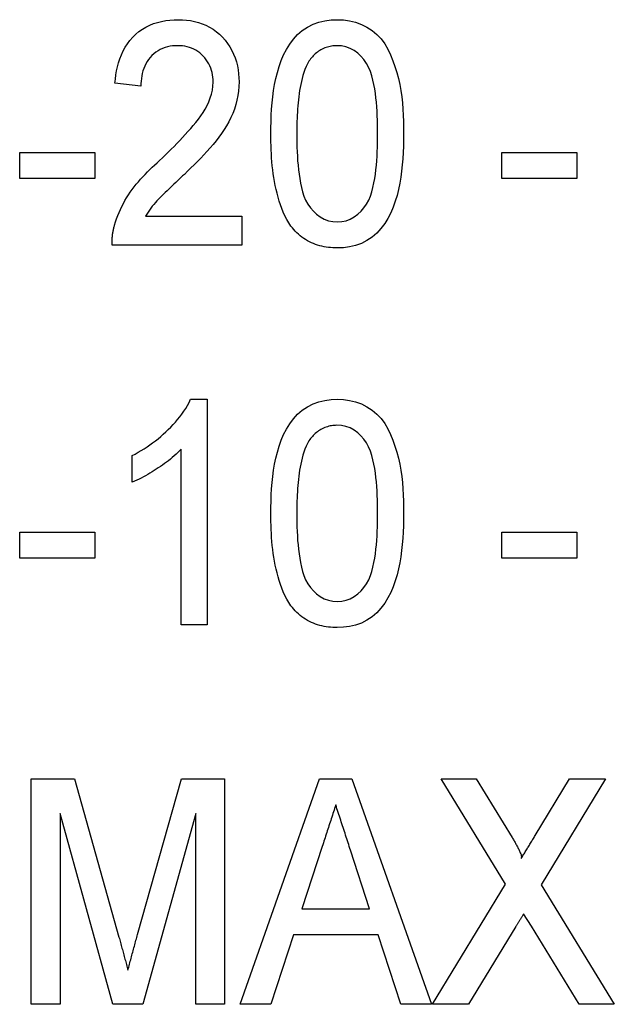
# Model space of a CAD drawing. Header units: millimetres. Extents: x 22 to 3709, y 39 to 349.
# Tile 5 of 17: x 302.11 to 306.08, y 319.5 to 326.05. Entities that reach past the tile are written whole.
import ezdxf

# ---------------------------------------------------------------- set-up
doc = ezdxf.new("R2010")
doc.units = ezdxf.units.MM
doc.layers.add('DETAIL', color=2, linetype='Continuous')

msp = doc.modelspace()

# ---------------------------------------------------------------- linework, layer by layer
at = {"layer": 'DETAIL'}
for p, q in [((302.9225, 325.6121), (302.7494, 325.6313)), ((302.1148, 325.1698), (302.6148, 325.1698)), ((302.1148, 324.9967), (302.1148, 325.1698)), ((302.6148, 325.1698), (302.6148, 324.9967)), ((305.3263, 325.1698), (305.8263, 325.1698)), ((305.3263, 324.9967), (305.3263, 325.1698)), ((305.8263, 325.1698), (305.8263, 324.9967)), ((302.6148, 324.9967), (302.1148, 324.9967)), ((305.8263, 324.9967), (305.3263, 324.9967)), ((302.9537, 324.7467), (303.5955, 324.7467)), ((303.5955, 324.7467), (303.5955, 324.5544)), ((303.5955, 324.5544), (302.7302, 324.5544)), ((303.2533, 323.5275), (303.3648, 323.5275)), ((303.3648, 323.5275), (303.3648, 322.0275)), ((303.1917, 322.0275), (303.1917, 323.1963)), ((302.8648, 322.9752), (302.8648, 323.1525)), ((302.1148, 322.6429), (302.6148, 322.6429)), ((302.1148, 322.4698), (302.1148, 322.6429)), ((302.6148, 322.6429), (302.6148, 322.4698)), ((305.3263, 322.6429), (305.8263, 322.6429)), ((305.3263, 322.4698), (305.3263, 322.6429)), ((305.8263, 322.6429), (305.8263, 322.4698)), ((302.6148, 322.4698), (302.1148, 322.4698)), ((305.8263, 322.4698), (305.3263, 322.4698)), ((303.3648, 322.0275), (303.1917, 322.0275)), ((302.1917, 321.0005), (302.4793, 321.0005)), ((302.1917, 319.5005), (302.1917, 321.0005)), ((302.4793, 321.0005), (302.7761, 319.948)), ((302.9008, 319.966), (303.1929, 321.0005)), ((303.1929, 321.0005), (303.4802, 321.0005)), ((303.4802, 321.0005), (303.4802, 319.5005)), ((303.5832, 319.5005), (304.113, 321.0005)), ((304.113, 321.0005), (304.3287, 321.0005)), ((304.3287, 321.0005), (304.8582, 319.5005)), ((305.3518, 320.3004), (304.9225, 321.0005)), ((304.9225, 321.0005), (305.1562, 321.0005)), ((305.1562, 321.0005), (305.3948, 320.6111)), ((305.549, 320.6237), (305.7785, 321.0005)), ((306.0186, 321.0005), (305.5889, 320.295)), ((305.7785, 321.0005), (306.0186, 321.0005)), ((302.7362, 319.5005), (302.384, 320.7698)), ((302.384, 320.7698), (302.384, 319.5005)), ((303.2878, 320.7698), (302.9354, 319.5005)), ((303.2878, 319.5005), (303.2878, 320.7698)), ((304.1304, 320.5516), (303.9949, 320.1352)), ((304.4462, 320.1352), (304.3191, 320.5255)), ((304.8648, 319.5005), (305.3518, 320.3004)), ((305.5889, 320.295), (306.0763, 319.5005)), ((303.9949, 320.1352), (304.4462, 320.1352)), ((305.524, 320.0198), (305.4723, 320.1036)), ((303.9384, 319.9621), (303.7878, 319.5005)), ((304.5027, 319.9621), (303.9384, 319.9621)), ((304.6532, 319.5005), (304.5027, 319.9621)), ((305.4207, 320.0186), (305.1049, 319.5005)), ((305.8425, 319.5005), (305.524, 320.0198)), ((302.384, 319.5005), (302.1917, 319.5005)), ((302.9354, 319.5005), (302.7362, 319.5005)), ((303.4802, 319.5005), (303.2878, 319.5005)), ((303.7878, 319.5005), (303.5832, 319.5005)), ((304.8582, 319.5005), (304.6532, 319.5005)), ((305.1049, 319.5005), (304.8648, 319.5005)), ((306.0763, 319.5005), (305.8425, 319.5005))]:
    msp.add_line(p, q, dxfattribs=at)
at = {"layer": 'DETAIL', "flags": 128}
for points in [[(302.7494, 325.6313), (302.7523, 325.6591), (302.7558, 325.6867), (302.7605, 325.7142), (302.7666, 325.7414), (302.774, 325.7683), (302.7826, 325.7949), (302.7926, 325.8209), (302.8043, 325.8462), (302.8176, 325.8707), (302.8326, 325.8943), (302.8492, 325.9167), (302.8677, 325.9376), (302.8877, 325.957), (302.9091, 325.9749), (302.932, 325.9909), (302.956, 326.0051), (302.9809, 326.0175), (303.0068, 326.0281), (303.0333, 326.0365), (303.0604, 326.0431), (303.0879, 326.0482), (303.1156, 326.0517), (303.1434, 326.0536), (303.1713, 326.0544)], [(303.1713, 326.0544), (303.1984, 326.0537), (303.2254, 326.0518), (303.2523, 326.0482), (303.279, 326.043), (303.3052, 326.0362), (303.3309, 326.0276), (303.356, 326.0171), (303.3801, 326.0047), (303.4032, 325.9905), (303.4251, 325.9746), (303.4458, 325.957), (303.465, 325.9378), (303.4828, 325.9174), (303.4993, 325.8958), (303.5144, 325.8733), (303.5278, 325.8497), (303.5395, 325.8252), (303.5497, 325.8001), (303.5582, 325.7743), (303.5649, 325.748), (303.57, 325.7214), (303.5735, 325.6945), (303.5755, 325.6674), (303.5763, 325.6403)], [(303.7878, 325.2942), (303.7883, 325.3355), (303.7892, 325.3767), (303.7907, 325.418), (303.7933, 325.4592), (303.7967, 325.5004), (303.8011, 325.5414), (303.8066, 325.5824), (303.8135, 325.6231), (303.8217, 325.6635), (303.8316, 325.7036), (303.8435, 325.7431), (303.8573, 325.7821), (303.8734, 325.8201), (303.8922, 325.8569), (303.9138, 325.892), (303.9384, 325.9252), (303.9664, 325.9556), (303.9977, 325.9825), (304.032, 326.0055), (304.0689, 326.024), (304.1078, 326.0378), (304.148, 326.0473), (304.1889, 326.0528), (304.2302, 326.0544)], [(304.2302, 326.0544), (304.2714, 326.0525), (304.3123, 326.0471), (304.3525, 326.0373), (304.3914, 326.0234), (304.4285, 326.0053), (304.4633, 325.983), (304.495, 325.9565), (304.5232, 325.9264), (304.5476, 325.893), (304.5681, 325.8572), (304.5857, 325.8198), (304.6014, 325.7816), (304.6151, 325.7427), (304.6272, 325.7032), (304.6379, 325.6633), (304.6472, 325.6231), (304.6542, 325.5824), (304.66, 325.5415), (304.6643, 325.5004), (304.6675, 325.4592), (304.6699, 325.418), (304.6713, 325.3768), (304.672, 325.3355), (304.6725, 325.2942)], [(303.1677, 325.8813), (303.1505, 325.8807), (303.1334, 325.8794), (303.1165, 325.8771), (303.0996, 325.8737), (303.0831, 325.8692), (303.067, 325.8633), (303.0515, 325.8561), (303.0364, 325.8479), (303.0221, 325.8385), (303.0086, 325.8279), (302.996, 325.8162), (302.9843, 325.8037), (302.9736, 325.7903), (302.964, 325.7761), (302.9554, 325.7613), (302.9479, 325.7459), (302.9417, 325.7299), (302.9363, 325.7136), (302.9319, 325.6971), (302.9284, 325.6803), (302.9257, 325.6634), (302.9239, 325.6463), (302.9229, 325.6292), (302.9225, 325.6121)], [(303.4032, 325.6394), (303.4029, 325.6552), (303.4017, 325.6709), (303.3994, 325.6865), (303.3962, 325.7019), (303.3923, 325.7172), (303.3874, 325.7321), (303.3813, 325.7467), (303.3743, 325.7608), (303.3665, 325.7745), (303.3577, 325.7875), (303.348, 325.8), (303.3376, 325.8118), (303.3264, 325.8229), (303.3145, 325.8332), (303.3019, 325.8426), (303.2885, 325.851), (303.2746, 325.8585), (303.2602, 325.8648), (303.2453, 325.87), (303.2301, 325.8741), (303.2147, 325.8773), (303.1991, 325.8795), (303.1834, 325.8808), (303.1677, 325.8813)], [(304.2283, 325.8813), (304.2191, 325.881), (304.2098, 325.8806), (304.2006, 325.8798), (304.1914, 325.8786), (304.1823, 325.8769), (304.1733, 325.8748), (304.1644, 325.8723), (304.1555, 325.8695), (304.1469, 325.8662), (304.1384, 325.8624), (304.1301, 325.8584), (304.1219, 325.8539), (304.114, 325.8492), (304.1062, 325.8441), (304.0987, 325.8387), (304.0914, 325.833), (304.0843, 325.8271), (304.0775, 325.8208), (304.0709, 325.8142), (304.0646, 325.8074), (304.0586, 325.8004), (304.0527, 325.7932), (304.0471, 325.7859), (304.0415, 325.7785)], [(304.4994, 325.2948), (304.4991, 325.3248), (304.4987, 325.3547), (304.498, 325.3847), (304.4969, 325.4146), (304.4953, 325.4446), (304.4934, 325.4745), (304.4911, 325.5044), (304.488, 325.5342), (304.4843, 325.5639), (304.4798, 325.5936), (304.4745, 325.6231), (304.4681, 325.6524), (304.4603, 325.6813), (304.451, 325.7099), (304.4395, 325.7376), (304.425, 325.7638), (304.4079, 325.7884), (304.3883, 325.8111), (304.3666, 325.8318), (304.3422, 325.8492), (304.3159, 325.8636), (304.2877, 325.8736), (304.2583, 325.8795), (304.2283, 325.8813)], [(304.0415, 325.7785), (304.0316, 325.7604), (304.0224, 325.7419), (304.0145, 325.7229), (304.0076, 325.7034), (304.0016, 325.6836), (303.9961, 325.6637), (303.9912, 325.6437), (303.9869, 325.6235), (303.983, 325.6032), (303.9796, 325.5829), (303.9766, 325.5624), (303.9739, 325.542), (303.9716, 325.5215), (303.9696, 325.5009), (303.9678, 325.4804), (303.9662, 325.4598), (303.9648, 325.4392), (303.9637, 325.4186), (303.9628, 325.398), (303.9621, 325.3773), (303.9616, 325.3567), (303.9613, 325.3361), (303.9611, 325.3154), (303.9609, 325.2948)], [(303.0466, 325.1166), (303.0661, 325.1353), (303.0855, 325.1541), (303.1049, 325.173), (303.1241, 325.192), (303.1432, 325.2111), (303.1622, 325.2304), (303.181, 325.2498), (303.1995, 325.2695), (303.2178, 325.2894), (303.2361, 325.3094), (303.2541, 325.3295), (303.2716, 325.3501), (303.2888, 325.371), (303.3055, 325.3922), (303.3214, 325.4141), (303.3365, 325.4366), (303.3505, 325.4597), (303.3633, 325.4835), (303.3746, 325.5081), (303.3844, 325.5333), (303.3924, 325.5592), (303.3983, 325.5856), (303.4016, 325.6124), (303.4032, 325.6394)], [(303.5763, 325.6403), (303.5754, 325.6096), (303.5728, 325.579), (303.5683, 325.5487), (303.5623, 325.5185), (303.5546, 325.4888), (303.5451, 325.4596), (303.5341, 325.4309), (303.5215, 325.4029), (303.5075, 325.3756), (303.4924, 325.3488), (303.4764, 325.3227), (303.4593, 325.2972), (303.4414, 325.2722), (303.4227, 325.2479), (303.4031, 325.2242), (303.3831, 325.2009), (303.3627, 325.178), (303.3418, 325.1555), (303.3206, 325.1333), (303.2993, 325.1111), (303.2777, 325.0893), (303.2559, 325.0677), (303.2339, 325.0463), (303.2118, 325.0249)], [(303.9222, 324.6797), (303.908, 324.7022), (303.8944, 324.725), (303.8821, 324.7485), (303.871, 324.7727), (303.861, 324.7973), (303.8518, 324.8223), (303.8435, 324.8475), (303.8359, 324.873), (303.8291, 324.8987), (303.8229, 324.9245), (303.8174, 324.9505), (303.8125, 324.9767), (303.8081, 325.0029), (303.8042, 325.0292), (303.8008, 325.0555), (303.7979, 325.0819), (303.7954, 325.1084), (303.7932, 325.1349), (303.7915, 325.1614), (303.7902, 325.1879), (303.7892, 325.2145), (303.7886, 325.241), (303.7882, 325.2676), (303.7878, 325.2942)], [(303.9609, 325.2948), (303.9612, 325.2649), (303.9615, 325.235), (303.9622, 325.2051), (303.9633, 325.1752), (303.9648, 325.1454), (303.9666, 325.1155), (303.969, 325.0857), (303.972, 325.056), (303.9757, 325.0263), (303.9802, 324.9967), (303.9853, 324.9673), (303.9916, 324.9381), (303.9994, 324.9092), (304.0087, 324.8807), (304.02, 324.8531), (304.0344, 324.8269), (304.0518, 324.8025), (304.0714, 324.7799), (304.0931, 324.7594), (304.117, 324.7414), (304.1431, 324.7269), (304.1711, 324.7164), (304.2003, 324.7103), (304.2302, 324.7082)], [(304.2302, 324.7082), (304.26, 324.7103), (304.2892, 324.7164), (304.3171, 324.7272), (304.3433, 324.7415), (304.3673, 324.7593), (304.3889, 324.78), (304.4084, 324.8026), (304.4258, 324.827), (304.4401, 324.8532), (304.4516, 324.8808), (304.461, 324.9092), (304.4685, 324.9381), (304.4748, 324.9674), (304.4801, 324.9968), (304.4845, 325.0264), (304.4883, 325.056), (304.4913, 325.0858), (304.4936, 325.1156), (304.4955, 325.1454), (304.497, 325.1752), (304.4981, 325.2051), (304.4988, 325.235), (304.4991, 325.2649), (304.4994, 325.2948)], [(304.6725, 325.2942), (304.672, 325.2529), (304.6711, 325.2117), (304.6695, 325.1704), (304.667, 325.1293), (304.6635, 325.0882), (304.659, 325.0471), (304.6535, 325.0063), (304.6467, 324.9656), (304.6385, 324.9251), (304.6286, 324.8851), (304.6169, 324.8455), (304.603, 324.8067), (304.5869, 324.7687), (304.5681, 324.732), (304.5465, 324.6968), (304.5218, 324.6638), (304.4939, 324.6334), (304.4626, 324.6066), (304.4283, 324.5837), (304.3913, 324.5654), (304.3524, 324.5516), (304.3123, 324.5421), (304.2714, 324.5367), (304.2302, 324.5352)], [(302.7473, 324.6878), (302.7538, 324.7089), (302.7607, 324.7299), (302.7683, 324.7507), (302.7766, 324.7712), (302.7857, 324.7913), (302.7954, 324.8112), (302.8056, 324.8308), (302.8163, 324.8502), (302.8275, 324.8693), (302.8392, 324.888), (302.8516, 324.9063), (302.8646, 324.9242), (302.8779, 324.9418), (302.8918, 324.9591), (302.906, 324.976), (302.9206, 324.9926), (302.9355, 325.0089), (302.9508, 325.0249), (302.9662, 325.0407), (302.9818, 325.0564), (302.9977, 325.0717), (303.0139, 325.0868), (303.0302, 325.1018), (303.0466, 325.1166)], [(303.2118, 325.0249), (303.2002, 325.0142), (303.1885, 325.0034), (303.177, 324.9925), (303.1655, 324.9816), (303.154, 324.9706), (303.1425, 324.9597), (303.1309, 324.9488), (303.1194, 324.9379), (303.108, 324.9269), (303.0966, 324.9159), (303.0851, 324.9048), (303.0738, 324.8938), (303.0626, 324.8825), (303.0515, 324.8712), (303.0405, 324.8598), (303.0296, 324.8482), (303.0189, 324.8365), (303.0085, 324.8245), (302.9984, 324.8122), (302.9888, 324.7996), (302.9796, 324.7867), (302.9707, 324.7735), (302.9622, 324.7601), (302.9537, 324.7467)], [(302.7302, 324.5544), (302.7301, 324.56), (302.7301, 324.5656), (302.7301, 324.5713), (302.7301, 324.5769), (302.7302, 324.5825), (302.7304, 324.5881), (302.7307, 324.5938), (302.7311, 324.5994), (302.7315, 324.605), (302.7321, 324.6106), (302.7327, 324.6162), (302.7334, 324.6218), (302.7342, 324.6274), (302.735, 324.6329), (302.7359, 324.6385), (302.7369, 324.644), (302.738, 324.6495), (302.7391, 324.655), (302.7403, 324.6605), (302.7416, 324.666), (302.743, 324.6715), (302.7444, 324.6769), (302.7458, 324.6824), (302.7473, 324.6878)], [(304.2302, 324.5352), (304.2154, 324.5356), (304.2007, 324.5363), (304.1861, 324.5373), (304.1714, 324.5387), (304.1568, 324.5406), (304.1423, 324.5432), (304.1279, 324.5463), (304.1137, 324.5499), (304.0995, 324.5541), (304.0856, 324.5588), (304.0718, 324.564), (304.0582, 324.5697), (304.045, 324.5761), (304.032, 324.5831), (304.0194, 324.5907), (304.0072, 324.5989), (303.9952, 324.6075), (303.9836, 324.6165), (303.9723, 324.6259), (303.9613, 324.6358), (303.9509, 324.6462), (303.941, 324.657), (303.9315, 324.6683), (303.9222, 324.6797)], [(302.8648, 323.1525), (302.8848, 323.1635), (302.9047, 323.1747), (302.9245, 323.1862), (302.944, 323.1982), (302.9631, 323.2107), (302.982, 323.2236), (303.0005, 323.237), (303.0188, 323.2508), (303.0367, 323.2651), (303.0542, 323.2798), (303.0714, 323.2948), (303.0883, 323.3103), (303.1048, 323.3261), (303.1209, 323.3423), (303.1367, 323.3589), (303.152, 323.3759), (303.1668, 323.3933), (303.1812, 323.4111), (303.195, 323.4293), (303.2084, 323.4479), (303.2209, 323.467), (303.2325, 323.4867), (303.2431, 323.5069), (303.2533, 323.5275)], [(303.7878, 322.7673), (303.7883, 322.8085), (303.7892, 322.8498), (303.7907, 322.8911), (303.7933, 322.9323), (303.7967, 322.9734), (303.8011, 323.0145), (303.8066, 323.0554), (303.8135, 323.0961), (303.8217, 323.1366), (303.8316, 323.1767), (303.8435, 323.2162), (303.8573, 323.2552), (303.8734, 323.2932), (303.8922, 323.3299), (303.9138, 323.3651), (303.9384, 323.3983), (303.9664, 323.4286), (303.9977, 323.4555), (304.032, 323.4785), (304.0689, 323.497), (304.1078, 323.5108), (304.148, 323.5204), (304.1889, 323.5259), (304.2302, 323.5275)], [(304.2302, 323.5275), (304.2714, 323.5256), (304.3123, 323.5201), (304.3525, 323.5104), (304.3914, 323.4965), (304.4285, 323.4784), (304.4633, 323.4561), (304.495, 323.4296), (304.5232, 323.3994), (304.5476, 323.3661), (304.5681, 323.3302), (304.5857, 323.2929), (304.6014, 323.2547), (304.6151, 323.2158), (304.6272, 323.1763), (304.6379, 323.1364), (304.6472, 323.0961), (304.6542, 323.0555), (304.66, 323.0146), (304.6643, 322.9735), (304.6675, 322.9323), (304.6699, 322.8911), (304.6713, 322.8498), (304.672, 322.8085), (304.6725, 322.7673)], [(304.2283, 323.3544), (304.2191, 323.3541), (304.2098, 323.3537), (304.2006, 323.3529), (304.1914, 323.3517), (304.1823, 323.35), (304.1733, 323.3479), (304.1644, 323.3454), (304.1555, 323.3425), (304.1469, 323.3392), (304.1384, 323.3355), (304.1301, 323.3314), (304.1219, 323.327), (304.114, 323.3223), (304.1062, 323.3172), (304.0987, 323.3118), (304.0914, 323.3061), (304.0843, 323.3001), (304.0775, 323.2939), (304.0709, 323.2873), (304.0646, 323.2805), (304.0586, 323.2735), (304.0527, 323.2663), (304.0471, 323.259), (304.0415, 323.2516)], [(304.4994, 322.7679), (304.4991, 322.7978), (304.4987, 322.8278), (304.498, 322.8578), (304.4969, 322.8877), (304.4953, 322.9177), (304.4934, 322.9476), (304.4911, 322.9775), (304.488, 323.0073), (304.4843, 323.037), (304.4798, 323.0667), (304.4745, 323.0962), (304.4681, 323.1255), (304.4603, 323.1544), (304.451, 323.1829), (304.4395, 323.2106), (304.425, 323.2369), (304.4079, 323.2615), (304.3883, 323.2842), (304.3666, 323.3049), (304.3422, 323.3223), (304.3159, 323.3367), (304.2877, 323.3467), (304.2583, 323.3525), (304.2283, 323.3544)], [(304.0415, 323.2516), (304.0316, 323.2335), (304.0224, 323.215), (304.0145, 323.196), (304.0076, 323.1765), (304.0016, 323.1567), (303.9961, 323.1368), (303.9912, 323.1168), (303.9869, 323.0966), (303.983, 323.0763), (303.9796, 323.0559), (303.9766, 323.0355), (303.9739, 323.015), (303.9716, 322.9945), (303.9696, 322.974), (303.9678, 322.9534), (303.9662, 322.9329), (303.9648, 322.9123), (303.9637, 322.8916), (303.9628, 322.871), (303.9621, 322.8504), (303.9616, 322.8298), (303.9613, 322.8091), (303.9611, 322.7885), (303.9609, 322.7679)], [(303.1917, 323.1963), (303.1801, 323.1845), (303.1683, 323.1729), (303.1563, 323.1615), (303.144, 323.1505), (303.1314, 323.1398), (303.1186, 323.1293), (303.1056, 323.119), (303.0925, 323.109), (303.0792, 323.0992), (303.0657, 323.0896), (303.052, 323.0802), (303.0383, 323.071), (303.0245, 323.0619), (303.0105, 323.053), (302.9965, 323.0442), (302.9824, 323.0356), (302.9682, 323.0272), (302.9538, 323.0189), (302.9393, 323.0109), (302.9247, 323.0032), (302.9099, 322.9957), (302.895, 322.9886), (302.8799, 322.9818), (302.8648, 322.9752)], [(303.9222, 322.1528), (303.908, 322.1753), (303.8944, 322.1981), (303.8821, 322.2216), (303.871, 322.2458), (303.861, 322.2704), (303.8518, 322.2954), (303.8435, 322.3206), (303.8359, 322.3461), (303.8291, 322.3718), (303.8229, 322.3976), (303.8174, 322.4236), (303.8125, 322.4497), (303.8081, 322.4759), (303.8042, 322.5022), (303.8008, 322.5286), (303.7979, 322.555), (303.7954, 322.5815), (303.7932, 322.6079), (303.7915, 322.6345), (303.7902, 322.661), (303.7892, 322.6875), (303.7886, 322.7141), (303.7882, 322.7407), (303.7878, 322.7673)], [(303.9609, 322.7679), (303.9612, 322.738), (303.9615, 322.7081), (303.9622, 322.6782), (303.9633, 322.6483), (303.9648, 322.6184), (303.9666, 322.5886), (303.969, 322.5588), (303.972, 322.529), (303.9757, 322.4994), (303.9802, 322.4698), (303.9853, 322.4404), (303.9916, 322.4111), (303.9994, 322.3823), (304.0087, 322.3538), (304.02, 322.3261), (304.0344, 322.3), (304.0518, 322.2756), (304.0714, 322.253), (304.0931, 322.2325), (304.117, 322.2145), (304.1431, 322.1999), (304.1711, 322.1895), (304.2003, 322.1833), (304.2302, 322.1813)], [(304.2302, 322.1813), (304.26, 322.1833), (304.2892, 322.1895), (304.3171, 322.2002), (304.3433, 322.2146), (304.3673, 322.2324), (304.3889, 322.2531), (304.4084, 322.2757), (304.4258, 322.3001), (304.4401, 322.3263), (304.4516, 322.3539), (304.461, 322.3823), (304.4685, 322.4112), (304.4748, 322.4404), (304.4801, 322.4699), (304.4845, 322.4994), (304.4883, 322.5291), (304.4913, 322.5588), (304.4936, 322.5886), (304.4955, 322.6185), (304.497, 322.6483), (304.4981, 322.6782), (304.4988, 322.7081), (304.4991, 322.738), (304.4994, 322.7679)], [(304.6725, 322.7673), (304.672, 322.726), (304.6711, 322.6847), (304.6695, 322.6435), (304.667, 322.6023), (304.6635, 322.5612), (304.659, 322.5202), (304.6535, 322.4793), (304.6467, 322.4386), (304.6385, 322.3982), (304.6286, 322.3582), (304.6169, 322.3186), (304.603, 322.2797), (304.5869, 322.2418), (304.5681, 322.2051), (304.5465, 322.1699), (304.5218, 322.1369), (304.4939, 322.1065), (304.4626, 322.0797), (304.4283, 322.0567), (304.3913, 322.0385), (304.3524, 322.0246), (304.3123, 322.0152), (304.2714, 322.0098), (304.2302, 322.0082)], [(304.2302, 322.0082), (304.2154, 322.0087), (304.2007, 322.0094), (304.1861, 322.0103), (304.1714, 322.0118), (304.1568, 322.0137), (304.1423, 322.0162), (304.1279, 322.0193), (304.1137, 322.023), (304.0995, 322.0272), (304.0856, 322.0319), (304.0718, 322.037), (304.0582, 322.0428), (304.045, 322.0492), (304.032, 322.0562), (304.0194, 322.0638), (304.0072, 322.0719), (303.9952, 322.0805), (303.9836, 322.0896), (303.9723, 322.099), (303.9613, 322.1089), (303.9509, 322.1192), (303.941, 322.1301), (303.9315, 322.1414), (303.9222, 322.1528)], [(304.2205, 320.8275), (304.2168, 320.816), (304.213, 320.8045), (304.2092, 320.793), (304.2054, 320.7815), (304.2017, 320.77), (304.1979, 320.7585), (304.1941, 320.7471), (304.1903, 320.7356), (304.1866, 320.7241), (304.1828, 320.7126), (304.1791, 320.7011), (304.1753, 320.6896), (304.1715, 320.6781), (304.1678, 320.6666), (304.164, 320.6551), (304.1603, 320.6436), (304.1566, 320.6321), (304.1528, 320.6206), (304.1491, 320.6091), (304.1453, 320.5976), (304.1416, 320.5861), (304.1379, 320.5746), (304.1341, 320.5631), (304.1304, 320.5516)], [(304.3191, 320.5255), (304.315, 320.5381), (304.3109, 320.5506), (304.3067, 320.5632), (304.3027, 320.5758), (304.2986, 320.5884), (304.2945, 320.601), (304.2904, 320.6136), (304.2863, 320.6262), (304.2822, 320.6387), (304.278, 320.6513), (304.2739, 320.6639), (304.2696, 320.6764), (304.2655, 320.689), (304.2614, 320.7016), (304.2573, 320.7142), (304.2533, 320.7268), (304.2493, 320.7394), (304.2452, 320.752), (304.2411, 320.7646), (304.2369, 320.7771), (304.2328, 320.7897), (304.2287, 320.8023), (304.2246, 320.8149), (304.2205, 320.8275)], [(305.4561, 320.4714), (305.4599, 320.4778), (305.4637, 320.4842), (305.4676, 320.4905), (305.4714, 320.4969), (305.4753, 320.5032), (305.4792, 320.5096), (305.4831, 320.5159), (305.487, 320.5222), (305.4909, 320.5286), (305.4948, 320.5349), (305.4987, 320.5412), (305.5026, 320.5475), (305.5064, 320.5539), (305.5103, 320.5602), (305.5142, 320.5666), (305.518, 320.573), (305.5219, 320.5793), (305.5257, 320.5857), (305.5296, 320.592), (305.5335, 320.5984), (305.5373, 320.6047), (305.5412, 320.6111), (305.5451, 320.6174), (305.549, 320.6237)], [(305.3948, 320.6111), (305.3982, 320.6056), (305.4015, 320.6001), (305.4049, 320.5945), (305.4082, 320.589), (305.4115, 320.5834), (305.4147, 320.5778), (305.4179, 320.5722), (305.4211, 320.5666), (305.4243, 320.561), (305.4275, 320.5553), (305.4306, 320.5497), (305.4337, 320.544), (305.4367, 320.5382), (305.4395, 320.5324), (305.4422, 320.5265), (305.4448, 320.5206), (305.4474, 320.5147), (305.45, 320.5088), (305.4525, 320.5028), (305.4546, 320.4967), (305.4563, 320.4905), (305.4577, 320.4841), (305.4579, 320.4776), (305.4561, 320.4714)], [(305.4723, 320.1036), (305.4702, 320.1001), (305.468, 320.0965), (305.4658, 320.093), (305.4637, 320.0895), (305.4615, 320.0859), (305.4594, 320.0824), (305.4572, 320.0789), (305.455, 320.0753), (305.4529, 320.0718), (305.4507, 320.0682), (305.4486, 320.0647), (305.4465, 320.0611), (305.4443, 320.0576), (305.4422, 320.054), (305.44, 320.0505), (305.4379, 320.0469), (305.4357, 320.0434), (305.4336, 320.0398), (305.4314, 320.0363), (305.4293, 320.0327), (305.4271, 320.0292), (305.425, 320.0257), (305.4228, 320.0221), (305.4207, 320.0186)], [(302.8359, 319.7277), (302.8384, 319.7377), (302.841, 319.7477), (302.8435, 319.7576), (302.8462, 319.7676), (302.8489, 319.7775), (302.8516, 319.7874), (302.8543, 319.7973), (302.857, 319.8073), (302.8596, 319.8172), (302.8622, 319.8272), (302.865, 319.8371), (302.8678, 319.847), (302.8706, 319.8569), (302.8733, 319.8668), (302.876, 319.8768), (302.8787, 319.8867), (302.8813, 319.8966), (302.8841, 319.9066), (302.8868, 319.9165), (302.8896, 319.9264), (302.8924, 319.9363), (302.8952, 319.9462), (302.898, 319.9561), (302.9008, 319.966)], [(302.7761, 319.948), (302.7787, 319.9388), (302.7812, 319.9296), (302.7838, 319.9205), (302.7863, 319.9113), (302.7888, 319.9021), (302.7912, 319.8929), (302.7937, 319.8838), (302.7962, 319.8746), (302.7988, 319.8654), (302.8014, 319.8563), (302.804, 319.8471), (302.8065, 319.838), (302.8091, 319.8288), (302.8115, 319.8196), (302.8139, 319.8104), (302.8163, 319.8012), (302.8187, 319.792), (302.8212, 319.7828), (302.8238, 319.7737), (302.8263, 319.7645), (302.8287, 319.7553), (302.8311, 319.7461), (302.8335, 319.7369), (302.8359, 319.7277)]]:
    msp.add_lwpolyline(points, dxfattribs=at)

doc.saveas('drawing.dxf')
